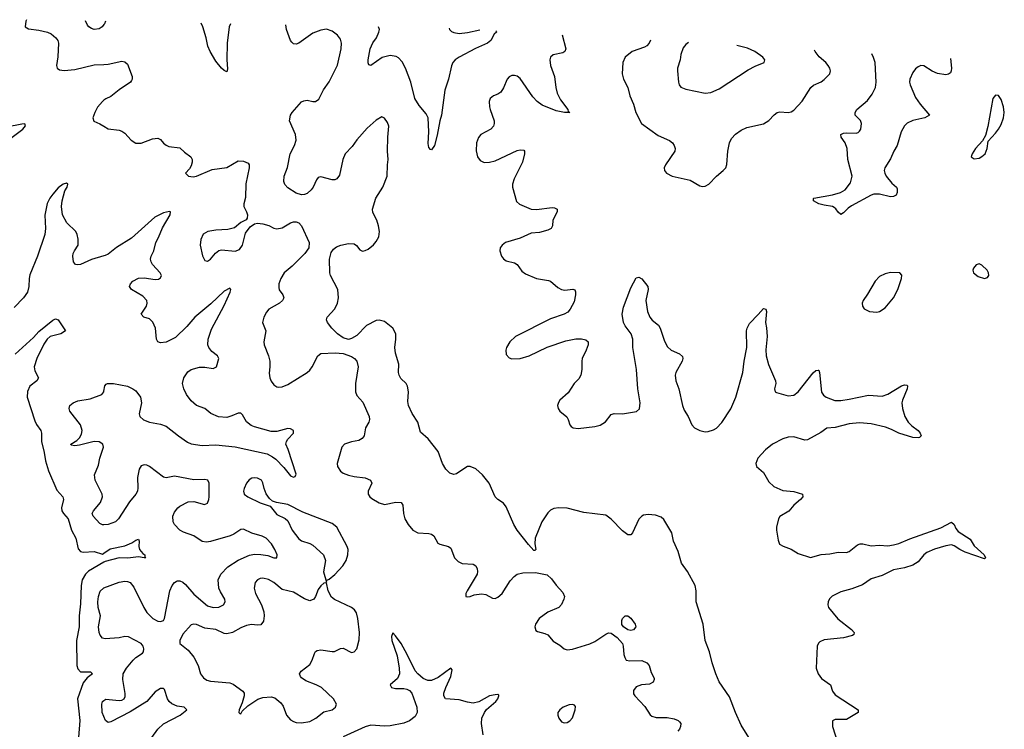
# Model space of a CAD drawing. Header units: inches. Extents: x 1308439 to 1441336, y 959892 to 1036309.
# Tile 49 of 167: x 1319391 to 1326513, y 1031029 to 1036161. Entities that reach past the tile are written whole.
import ezdxf

# ---------------------------------------------------------------- set-up
doc = ezdxf.new("R2010")
doc.units = ezdxf.units.IN
doc.header["$MEASUREMENT"] = 0
doc.layers.add('B3013', color=7, linetype='Continuous')
doc.layers.add('B3023', color=7, linetype='Continuous')

msp = doc.modelspace()

# ---------------------------------------------------------------- linework, layer by layer
at = {"layer": 'B3013', "color": 6}
for points, elevation in [([(1319440, 1036160.6), (1319435.3, 1036150), (1319429, 1036109), (1319453.4, 1036093.4), (1319530, 1036085.7), (1319590.9, 1036070.9), (1319618.2, 1036058.2), (1319651.2, 1036030), (1319665.9, 1036010), (1319671.9, 1035990), (1319666.8, 1035893.2), (1319657.2, 1035830), (1319662.5, 1035810), (1319678.1, 1035798.1), (1319713.1, 1035793.1), (1319790, 1035800.8), (1319930, 1035834.4), (1320000, 1035837.2)], 2700), ([(1320000, 1036126), (1319988.2, 1036110), (1319964.7, 1036095.3), (1319930, 1036090.3), (1319910, 1036095.8), (1319890, 1036109.4), (1319881.3, 1036121.3), (1319867.6, 1036152)], 2700), ([(1320000, 1035577.5), (1319990.1, 1035570), (1319952.9, 1035527.1), (1319933.6, 1035490), (1319919.1, 1035450), (1319927.7, 1035427.7), (1319970, 1035408), (1320000, 1035389.9)], 2700), ([(1319297.9, 1035282.1), (1319412.4, 1035370), (1319433.5, 1035393.5), (1319427.3, 1035407.3), (1319405.9, 1035405.9), (1319170, 1035359.1)], 2600), ([(1320000, 1034452.2), (1319910, 1034426.4), (1319830, 1034390.5), (1319810, 1034386.9), (1319794, 1034390), (1319780.5, 1034410), (1319775.5, 1034450), (1319777.8, 1034470), (1319786.4, 1034490), (1319812.8, 1034530), (1319813.9, 1034573.9), (1319807.3, 1034607.3), (1319797.3, 1034630), (1319731.4, 1034691.4), (1319701.2, 1034750), (1319693.6, 1034810), (1319697.2, 1034850), (1319716.6, 1034923.4), (1319732.9, 1034950), (1319739.2, 1034970), (1319730, 1034978), (1319704.4, 1034970), (1319670, 1034944.1), (1319630, 1034898.1), (1319608.5, 1034870), (1319589.7, 1034830.3), (1319572.7, 1034747.3), (1319577.6, 1034650), (1319572.5, 1034607.5), (1319519.4, 1034450), (1319464.4, 1034315.6), (1319458.9, 1034290), (1319456.6, 1034230), (1319446.8, 1034190), (1319418.7, 1034150), (1319350, 1034078.4)], 2600), ([(1319358.6, 1033741.4), (1319490, 1033861.4), (1319530, 1033905.9), (1319630, 1033988), (1319650, 1033998.4), (1319670, 1033989.1), (1319721.5, 1033910), (1319688.5, 1033890), (1319610, 1033868.7), (1319588.6, 1033851.4), (1319565.6, 1033814.4), (1319513.8, 1033710), (1319496.3, 1033650), (1319500.7, 1033620.7), (1319526.5, 1033570), (1319515.1, 1033550), (1319463, 1033510), (1319448.1, 1033471.9), (1319444.8, 1033430), (1319499, 1033259), (1319512.5, 1033232.5), (1319544.1, 1033190), (1319548.4, 1033170), (1319548, 1033110), (1319568.4, 1033030), (1319577.7, 1032970), (1319598.9, 1032898.9), (1319659.3, 1032759.3), (1319702.8, 1032710), (1319706.4, 1032690), (1319692.8, 1032630), (1319695.1, 1032610), (1319706.6, 1032590), (1319741.7, 1032550), (1319766, 1032470), (1319795.7, 1032410), (1319813.8, 1032333.8), (1319830, 1032315.4), (1319850, 1032310.9), (1319930, 1032314.4), (1319990, 1032296.3), (1320000, 1032303)], 2500), ([(1320000, 1032508.1), (1319990, 1032507.4), (1319970, 1032516), (1319922.4, 1032570), (1319915.3, 1032590), (1319923.4, 1032610), (1319975.2, 1032670), (1319990, 1032710), (1319987.5, 1032730), (1319937.4, 1032830), (1319931.4, 1032868.6), (1319961.3, 1032938.7), (1319970.1, 1032990.1), (1319995.6, 1033070), (1319992, 1033090), (1319966.6, 1033106.6), (1319930, 1033110.8), (1319823.1, 1033083.1), (1319790, 1033079.5), (1319763.6, 1033083.6), (1319760.3, 1033090), (1319803.3, 1033116.7), (1319822.9, 1033137.1), (1319836.6, 1033163.4), (1319841.4, 1033190), (1319830.3, 1033230), (1319752.2, 1033330), (1319747.3, 1033350), (1319753, 1033370), (1319777.2, 1033390), (1319810, 1033403.4), (1319900.2, 1033419.8), (1319985.2, 1033450), (1319999.4, 1033470), (1320000, 1033473.1)], 2600), ([(1320000, 1032237.2), (1319888, 1032172), (1319865.9, 1032150), (1319841.9, 1032110), (1319834.2, 1032070), (1319830, 1031935.6), (1319819.6, 1031850), (1319819.8, 1031770), (1319800.8, 1031670), (1319804.7, 1031490), (1319810, 1031466.6), (1319830, 1031444.5), (1319903.5, 1031443.5), (1319917, 1031430), (1319879.6, 1031400.4), (1319850, 1031364.3), (1319808.7, 1031250), (1319826.5, 1031093.5), (1319816.7, 1030970)], 2500), ([(1320000, 1031685.2), (1319990, 1031687.8), (1319971.8, 1031710), (1319964.6, 1031730), (1319960.4, 1031770), (1319975.3, 1031850), (1319958.1, 1031910), (1319955, 1031950), (1319959.7, 1031990), (1319973.2, 1032026.8), (1319996.8, 1032050), (1320000, 1032051.2)], 2600), ([(1320000, 1031120.6), (1319987.1, 1031150), (1319985.9, 1031210), (1319990.1, 1031229.9), (1320000, 1031237.5)], 2600)]:
    msp.add_lwpolyline(points, dxfattribs=dict(at, elevation=elevation))
at = {"layer": 'B3023', "color": 6}
for points, elevation in [([(1320011.2, 1036149.1), (1320003, 1036130), (1320000, 1036126)], 2700), ([(1320915.1, 1036131), (1320905.3, 1036110), (1320890.1, 1035990), (1320889.6, 1035869.6), (1320894.2, 1035805.8), (1320890, 1035784.7), (1320870, 1035792), (1320850, 1035810.6), (1320810, 1035861.3), (1320767.7, 1035930), (1320750.3, 1035970), (1320739.8, 1036030), (1320714.6, 1036110), (1320703.3, 1036135.3)], 2700), ([(1324677.9, 1030950), (1324610, 1031059.3), (1324567.5, 1031150), (1324524, 1031264), (1324451.1, 1031371.1), (1324425.3, 1031430), (1324399.3, 1031510), (1324379.7, 1031590), (1324349.5, 1031670), (1324333.2, 1031790), (1324284.8, 1031950), (1324284.9, 1032030), (1324276.6, 1032070), (1324220.4, 1032170), (1324178.2, 1032230), (1324154.1, 1032314.1), (1324119.7, 1032390), (1324107.8, 1032450), (1324050, 1032547.3), (1324030, 1032562.2), (1323990, 1032577.1), (1323936.7, 1032583.3), (1323903.1, 1032576.9), (1323889.8, 1032570.2), (1323870, 1032549.2), (1323824.2, 1032450), (1323810, 1032435.3), (1323790, 1032435.1), (1323750, 1032464.6), (1323670, 1032549.7), (1323630, 1032578.3), (1323470, 1032595.8), (1323350, 1032628.2), (1323290, 1032630.9), (1323254.5, 1032625.5), (1323230, 1032613.7), (1323210, 1032593.7), (1323167.7, 1032530), (1323119.1, 1032410), (1323116.6, 1032370), (1323122.9, 1032330), (1323117.9, 1032322.1), (1323110, 1032322.3), (1323070, 1032365.8), (1322989.4, 1032470), (1322965.6, 1032510), (1322910, 1032638.8), (1322890, 1032664), (1322849.9, 1032690), (1322829.7, 1032709.7), (1322786.8, 1032810), (1322739.3, 1032870), (1322690, 1032913.5), (1322650, 1032930.5), (1322630, 1032928.4), (1322610, 1032918.5), (1322550, 1032876.9), (1322530, 1032872.2), (1322501.1, 1032881.1), (1322472.9, 1032910), (1322448.4, 1032950), (1322417.8, 1033037.8), (1322344.6, 1033130), (1322290, 1033178.1), (1322269.3, 1033250), (1322230, 1033313.8), (1322202.4, 1033370), (1322198.6, 1033398.6), (1322201.8, 1033470), (1322196.6, 1033510), (1322185.6, 1033530), (1322146.9, 1033566.9), (1322135.1, 1033590), (1322131.3, 1033610), (1322132.7, 1033670), (1322109.3, 1033750), (1322103, 1033790), (1322111.2, 1033850), (1322110.2, 1033890), (1322089.9, 1033930), (1322030, 1033976.9), (1321990, 1033988.5), (1321970, 1033984.7), (1321898.8, 1033950), (1321830, 1033877.5), (1321790, 1033854), (1321770, 1033848.8), (1321730, 1033859.9), (1321690, 1033888.9), (1321648.1, 1033930), (1321617.5, 1033970), (1321610.8, 1033990), (1321613.8, 1034010), (1321670, 1034070.1), (1321689.3, 1034110), (1321697.7, 1034150), (1321691.3, 1034210), (1321639.1, 1034310), (1321633.4, 1034330), (1321631.6, 1034430), (1321642.4, 1034477.6), (1321659.3, 1034500.7), (1321682.6, 1034517.4), (1321713.7, 1034530), (1321770, 1034542.7), (1321810, 1034539.2), (1321827, 1034527), (1321850, 1034495.8), (1321870, 1034487), (1321890, 1034490.7), (1321910, 1034501), (1321950, 1034533.2), (1321970, 1034555.9), (1321989, 1034590), (1321993, 1034630), (1321986.1, 1034670), (1321972.7, 1034710), (1321945.6, 1034765.6), (1321942.6, 1034790), (1321967.2, 1034870), (1322017.8, 1034950), (1322048.9, 1035030), (1322050.5, 1035110), (1322056.6, 1035150), (1322050.2, 1035210.2), (1322052.3, 1035310), (1322060.2, 1035390), (1322050, 1035418.2), (1322030, 1035447.4), (1322010, 1035457.7), (1321970, 1035435), (1321903.5, 1035376.5), (1321830, 1035292.5), (1321796.5, 1035243.5), (1321744.3, 1035190), (1321727.5, 1035150), (1321703.7, 1035036.3), (1321685.2, 1035010), (1321670, 1035003.5), (1321650, 1035002.4), (1321570, 1035025.3), (1321550, 1035018.5), (1321537.2, 1035002.8), (1321513.2, 1034950), (1321498.5, 1034930), (1321470, 1034904.7), (1321450, 1034896.5), (1321430, 1034894.5), (1321390, 1034906.6), (1321330, 1034945.2), (1321308.9, 1034968.9), (1321300.7, 1034990), (1321304.6, 1035030), (1321327.2, 1035092.8), (1321346.7, 1035190), (1321379.5, 1035250), (1321390.5, 1035290), (1321384.6, 1035330), (1321342.5, 1035430), (1321349.1, 1035470), (1321362.1, 1035490), (1321430, 1035565.4), (1321445.1, 1035574.9), (1321470, 1035578.9), (1321510, 1035568), (1321530, 1035568.2), (1321554.8, 1035585.2), (1321586.9, 1035653.1), (1321630, 1035710.1), (1321689, 1035831), (1321716.8, 1035950), (1321718.8, 1035990), (1321710, 1036019.3), (1321689.3, 1036049.3), (1321650, 1036078.4), (1321610, 1036090.9), (1321570, 1036085.2), (1321510, 1036062.4), (1321410, 1035991.6), (1321390, 1035983.1), (1321370, 1035986.6), (1321358.6, 1035998.6), (1321349.6, 1036010), (1321321.4, 1036090), (1321315.2, 1036123)], 2700), ([(1322833.7, 1036080.8), (1322837.5, 1036077.5), (1322838.3, 1036070), (1322823.4, 1036056.6), (1322799, 1036010), (1322775.5, 1035990), (1322687.8, 1035952.2), (1322569.4, 1035890), (1322539.8, 1035870), (1322523.9, 1035850), (1322513.5, 1035826.5), (1322492.1, 1035730), (1322465.7, 1035650), (1322442.7, 1035470), (1322430, 1035429.7), (1322410, 1035324.4), (1322390.3, 1035249.7), (1322370, 1035218.5), (1322361.5, 1035221.5), (1322350, 1035236.3), (1322345.7, 1035265.7), (1322349.5, 1035350.5), (1322344, 1035450), (1322330, 1035479.3), (1322279.3, 1035539.3), (1322247.6, 1035590), (1322219.1, 1035710), (1322182, 1035810), (1322156, 1035856), (1322130, 1035884), (1322113.8, 1035893.8), (1322070, 1035902.3), (1322013.6, 1035886.4), (1321930, 1035829.4), (1321914.9, 1035834.9), (1321910, 1035849.3), (1321910.7, 1035870.7), (1321926.2, 1035950), (1321945.8, 1035994.2), (1321970.3, 1036030), (1321989, 1036070), (1321992.1, 1036090), (1321985.3, 1036109.5)], 2600), ([(1322496.3, 1036099.3), (1322499.9, 1036090), (1322514.5, 1036074.5), (1322530, 1036066.9), (1322570, 1036061.1), (1322630, 1036068.9), (1322718.7, 1036087.8)], 2600), ([(1323315.4, 1036051.2), (1323340.4, 1035950), (1323332.7, 1035930), (1323318.3, 1035921.7), (1323250, 1035906.3), (1323231, 1035890), (1323225, 1035870), (1323229.6, 1035830), (1323258.5, 1035750), (1323267.9, 1035670), (1323277.3, 1035630), (1323301.5, 1035581.5), (1323355.5, 1035510), (1323357.7, 1035497.7), (1323370.2, 1035489.8), (1323331, 1035489), (1323270, 1035502), (1323170, 1035541.6), (1323134.1, 1035570), (1323103.4, 1035603.4), (1323010, 1035736.2), (1322990, 1035751.6), (1322970, 1035757.3), (1322950, 1035756.8), (1322930, 1035746.5), (1322916.9, 1035730), (1322890, 1035666.9), (1322870, 1035637.3), (1322850, 1035623.2), (1322817.6, 1035610), (1322794, 1035590), (1322787.5, 1035570), (1322789.5, 1035530.5), (1322792.8, 1035510), (1322821.6, 1035430), (1322823.5, 1035410), (1322818.5, 1035390), (1322798.9, 1035370), (1322727.3, 1035330), (1322710, 1035309.8), (1322695.9, 1035270), (1322691.9, 1035211.9), (1322702, 1035170), (1322721.9, 1035141.9), (1322750, 1035128.1), (1322790, 1035129.7), (1322830, 1035140.6), (1322990, 1035213.6), (1323010, 1035219.4), (1323036, 1035216), (1323040.9, 1035210), (1323041.1, 1035190), (1323027, 1035130), (1322967.4, 1035010), (1322955.2, 1034970), (1322956.3, 1034950), (1322985, 1034845), (1323006.5, 1034826.5), (1323090, 1034791.4), (1323130, 1034787.4), (1323242.1, 1034802.1), (1323259.5, 1034799.5), (1323278.2, 1034790), (1323278.1, 1034770), (1323246.3, 1034710), (1323245.6, 1034670), (1323236.1, 1034650), (1323210, 1034637.6), (1323150, 1034620.9), (1323090, 1034616.7), (1323010, 1034579.8), (1322903.9, 1034550), (1322879.4, 1034530), (1322866.3, 1034510), (1322862.7, 1034490), (1322876.3, 1034450), (1322891, 1034431), (1322910, 1034417.6), (1322970, 1034401.9), (1322989.2, 1034390), (1323022.5, 1034342.5), (1323050, 1034323.9), (1323129.7, 1034289.7), (1323215.4, 1034275.4), (1323230, 1034268.7), (1323284.1, 1034224.1), (1323310, 1034210.5), (1323334.2, 1034205.8), (1323392.7, 1034212.7), (1323407, 1034207), (1323412, 1034192), (1323412.1, 1034170), (1323400.7, 1034119.3), (1323373.4, 1034066.6), (1323355.4, 1034044.6), (1323330, 1034031.6), (1323230, 1033996.9), (1322976.3, 1033870), (1322936.6, 1033830), (1322911.5, 1033790), (1322906.2, 1033770), (1322910, 1033738.4), (1322930, 1033716.3), (1322950, 1033708.3), (1323010, 1033709.6), (1323076.5, 1033730), (1323207.1, 1033792.9), (1323342, 1033838), (1323413.2, 1033853.2), (1323453.3, 1033853.3), (1323486.5, 1033846.5), (1323501.4, 1033830), (1323502.3, 1033810), (1323488.8, 1033770), (1323460.1, 1033710), (1323455.8, 1033690), (1323455.6, 1033630), (1323448.5, 1033590), (1323435.5, 1033564.5), (1323402.3, 1033530), (1323357.1, 1033462.9), (1323298.7, 1033410), (1323287.3, 1033392.7), (1323281.5, 1033370), (1323285.4, 1033350), (1323298.2, 1033330), (1323347.7, 1033287.7), (1323358.3, 1033270), (1323370.1, 1033230.1), (1323379.7, 1033219.7), (1323393.1, 1033210), (1323430, 1033204.6), (1323550, 1033218.4), (1323590.5, 1033229.5), (1323628.4, 1033251.6), (1323670, 1033305.1), (1323690, 1033313.4), (1323750, 1033310.8), (1323852.3, 1033327.7), (1323872.7, 1033347.3), (1323879.8, 1033390), (1323862.4, 1033490), (1323852.4, 1033630), (1323826.1, 1033790), (1323825.6, 1033850), (1323813.4, 1033890), (1323770, 1033946), (1323758.3, 1033970), (1323748.5, 1034031.5), (1323757.2, 1034082.8), (1323810, 1034221.5), (1323850, 1034294.9), (1323870, 1034299.6), (1323890, 1034285.7), (1323934.6, 1034230), (1323937.7, 1034210), (1323919.5, 1034130), (1323932.3, 1034050), (1323948.2, 1034008.2), (1323966.5, 1033986.5), (1324010.4, 1033950.4), (1324024.2, 1033930), (1324054.8, 1033834.8), (1324075.3, 1033795.3), (1324103.6, 1033770), (1324163, 1033743), (1324184, 1033724), (1324188.1, 1033710), (1324182.7, 1033690), (1324136.8, 1033610), (1324132.3, 1033590), (1324136.4, 1033550), (1324157.5, 1033490), (1324184.7, 1033370), (1324197, 1033337), (1324225.3, 1033290), (1324251.2, 1033231.2), (1324272.6, 1033210), (1324310, 1033188.8), (1324350, 1033181.1), (1324370, 1033182), (1324410, 1033194.2), (1324430, 1033207.5), (1324470, 1033246.8), (1324534.6, 1033345.4), (1324571.2, 1033430), (1324621.1, 1033610), (1324630.4, 1033690), (1324649.1, 1033790), (1324648.3, 1033910), (1324651.9, 1033930), (1324670, 1033964.3), (1324732.4, 1034027.6), (1324770, 1034072.9), (1324786.7, 1034066.7), (1324792.5, 1034050), (1324784.1, 1033970), (1324792.5, 1033932.5), (1324798, 1033870), (1324787.9, 1033772.1), (1324790.7, 1033730), (1324806, 1033666), (1324858.1, 1033550), (1324860.5, 1033530), (1324851.3, 1033490), (1324856, 1033470), (1324864.1, 1033464.1), (1324950, 1033439.9), (1324990, 1033445.4), (1325021.1, 1033470), (1325130, 1033606.1), (1325150, 1033623.7), (1325166.1, 1033626.1), (1325170, 1033625.7), (1325175.1, 1033610), (1325190, 1033466.5), (1325205.4, 1033445.4), (1325224.7, 1033430), (1325287.4, 1033407.4), (1325330, 1033407.4), (1325390, 1033416.4), (1325530, 1033446.4), (1325630, 1033438.2), (1325670, 1033453.2), (1325770, 1033512.6), (1325790, 1033520.8), (1325810, 1033517.3), (1325812.9, 1033510), (1325809.1, 1033490), (1325776.1, 1033410), (1325772.6, 1033390), (1325775.9, 1033350), (1325793.9, 1033290), (1325818.4, 1033250), (1325843.9, 1033223.9), (1325889, 1033190), (1325904, 1033170), (1325910.4, 1033150), (1325899.9, 1033140.1), (1325890, 1033136.3), (1325850, 1033139.3), (1325750, 1033171.1), (1325697.6, 1033197.6), (1325653.5, 1033213.5), (1325550, 1033237.9), (1325465.7, 1033245.7), (1325390, 1033237.9), (1325290, 1033212.3), (1325230, 1033207.6), (1325184.5, 1033175.5), (1325090, 1033122.7), (1325070, 1033120.5), (1324990, 1033144.8), (1324950, 1033142.7), (1324911.4, 1033130), (1324835.5, 1033090), (1324784.5, 1033050), (1324730.7, 1032990), (1324715.3, 1032950), (1324719.7, 1032930), (1324770, 1032885.8), (1324810, 1032818.5), (1324845.2, 1032785.2), (1324910, 1032756), (1324990, 1032749.6), (1325052.2, 1032730), (1325054.6, 1032710), (1325038.6, 1032690), (1324989.3, 1032650.7), (1324954.7, 1032605.3), (1324890, 1032567.4), (1324879, 1032550), (1324864.7, 1032490), (1324864, 1032470), (1324876.7, 1032396.7), (1324887.7, 1032367.7), (1324912.3, 1032352.3), (1324970, 1032331.9), (1325020.4, 1032300.4), (1325110, 1032272.4), (1325187.6, 1032292.4), (1325250, 1032297.6), (1325310, 1032310.1), (1325370, 1032308.4), (1325390, 1032313.6), (1325450, 1032362.8), (1325470, 1032371), (1325490, 1032370.5), (1325550, 1032355.3), (1325610, 1032360.5), (1325670, 1032356.3), (1325710, 1032361.8), (1325750, 1032371.7), (1325830, 1032406), (1326054.7, 1032485.3), (1326130, 1032526), (1326150, 1032510.6), (1326161.7, 1032481.7), (1326179.1, 1032459.1), (1326265.1, 1032405.1), (1326295.6, 1032355.6), (1326366.7, 1032290), (1326377.6, 1032270), (1326370, 1032260.7), (1326230, 1032311), (1326190.7, 1032330), (1326150, 1032356.7), (1326130, 1032361.8), (1326090, 1032356.6), (1326008.2, 1032331.8), (1325953.3, 1032306.7), (1325930.2, 1032289.8), (1325890, 1032240.4), (1325850, 1032216.8), (1325790, 1032195.4), (1325710, 1032181.7), (1325630, 1032142.2), (1325550, 1032118.1), (1325485.7, 1032074.3), (1325410, 1032043.9), (1325330, 1032022.5), (1325268.2, 1031991.8), (1325248, 1031972), (1325238.7, 1031950), (1325236.4, 1031930), (1325241.5, 1031910), (1325307.4, 1031827.4), (1325407, 1031750), (1325426, 1031730), (1325424.9, 1031715.1), (1325413.5, 1031706.5), (1325350.4, 1031690), (1325210, 1031675.3), (1325178, 1031662), (1325167.8, 1031652.2), (1325158.6, 1031630), (1325151.9, 1031471.9), (1325166.1, 1031430), (1325190, 1031395.3), (1325256.1, 1031350), (1325270, 1031304.9), (1325290, 1031277.5), (1325455.3, 1031170), (1325455.3, 1031150), (1325370, 1031098.7), (1325290, 1031099.9), (1325270.3, 1031090), (1325268.7, 1031050), (1325323.1, 1030883.1)], 2700), ([(1323952.5, 1036012.2), (1323942.9, 1035990), (1323927.7, 1035972.3), (1323910, 1035961.6), (1323822, 1035930), (1323769.7, 1035890), (1323753.5, 1035850), (1323747.8, 1035770), (1323758.2, 1035730), (1323789.3, 1035670), (1323803.4, 1035610), (1323830.8, 1035550), (1323848.5, 1035490), (1323887.3, 1035410), (1324010, 1035322.3), (1324090, 1035286.9), (1324112.1, 1035270), (1324125.8, 1035250), (1324131.9, 1035230), (1324129.5, 1035210), (1324061, 1035110), (1324053.2, 1035090), (1324053.8, 1035070), (1324070.3, 1035050), (1324110.1, 1035030.1), (1324240.2, 1035000.2), (1324310, 1034958.2), (1324330, 1034953.8), (1324350, 1034956.5), (1324374.2, 1034970), (1324430.3, 1035029.7), (1324479.8, 1035070), (1324497.4, 1035090), (1324506.6, 1035113.4), (1324512.1, 1035210), (1324524.9, 1035270), (1324539.4, 1035300.6), (1324567.8, 1035332.2), (1324610, 1035361), (1324650, 1035381.1), (1324771.9, 1035408.1), (1324810, 1035432.8), (1324846.9, 1035473.1), (1324870, 1035489.6), (1324890, 1035494.3), (1324950, 1035490.6), (1324970, 1035494.3), (1324990, 1035506.7), (1325050, 1035570.7), (1325113.6, 1035670), (1325133.1, 1035686.9), (1325187.8, 1035712.2), (1325210, 1035728), (1325249.9, 1035770), (1325256.6, 1035790), (1325251.5, 1035810), (1325239.1, 1035830), (1325222.7, 1035850), (1325173.1, 1035893.1), (1325144.3, 1035930), (1325139.9, 1035939.3)], 2800), ([(1324228.4, 1035995.2), (1324210, 1035981.1), (1324190, 1035957.3), (1324172, 1035910), (1324167, 1035870), (1324149.3, 1035810.7), (1324149.3, 1035790), (1324156.6, 1035710), (1324161.3, 1035690), (1324173, 1035673), (1324210, 1035657.5), (1324350, 1035629.6), (1324390, 1035634.7), (1324450, 1035660.5), (1324660.8, 1035799.2), (1324710, 1035824.5), (1324775.6, 1035850), (1324780.6, 1035870), (1324765.9, 1035890), (1324707.7, 1035930), (1324654, 1035954), (1324577.3, 1035973.8)], 2900), ([(1326123.3, 1035879), (1326130.5, 1035810), (1326129.1, 1035790), (1326122.9, 1035777.1), (1326110, 1035765.8), (1326090, 1035762.8), (1326030, 1035772.2), (1325990, 1035787.5), (1325930, 1035828), (1325910, 1035829.7), (1325890, 1035820.9), (1325870, 1035804.8), (1325850, 1035777.8), (1325830.1, 1035730.1), (1325827.4, 1035710), (1325831, 1035690), (1325870, 1035597.1), (1325903.4, 1035550), (1325972.1, 1035470), (1325937.4, 1035450), (1325850, 1035431.5), (1325810, 1035411.2), (1325790, 1035394.1), (1325766.5, 1035350), (1325738.6, 1035250), (1325714.4, 1035210), (1325690, 1035154.5), (1325648.7, 1035090), (1325643.6, 1035070), (1325647.3, 1035050), (1325658.7, 1035030), (1325699.3, 1034979.3), (1325733.4, 1034950), (1325738.5, 1034938.5), (1325738.3, 1034910), (1325730, 1034890.6), (1325710, 1034881.8), (1325690, 1034879.4), (1325610, 1034899.4), (1325570, 1034897.9), (1325550, 1034891.8), (1325406.5, 1034813.5), (1325382.7, 1034797.3), (1325350, 1034764.2), (1325330, 1034752.7), (1325310, 1034767.7), (1325293.8, 1034793.8), (1325282.9, 1034802.9), (1325269.9, 1034809.9), (1325210, 1034819), (1325172.2, 1034830), (1325133.5, 1034850), (1325133.6, 1034866.4), (1325136, 1034870), (1325270, 1034893.3), (1325327.1, 1034910), (1325362.4, 1034930), (1325399.5, 1034980.5), (1325412.6, 1035030), (1325381.2, 1035150), (1325375.9, 1035230), (1325360.8, 1035270), (1325331.8, 1035310), (1325329, 1035330), (1325350, 1035340.1), (1325370, 1035343.5), (1325440.5, 1035339.5), (1325455.5, 1035344.5), (1325465.8, 1035354.2), (1325474.2, 1035370), (1325480.1, 1035410), (1325472.3, 1035432.3), (1325434.9, 1035470), (1325433.1, 1035490), (1325447, 1035510), (1325522.8, 1035577.2), (1325557.6, 1035622.4), (1325581.5, 1035670), (1325585.5, 1035710), (1325577.6, 1035850), (1325567.6, 1035887.6), (1325553.8, 1035913.9)], 2700), ([(1320000, 1035837.2), (1320030, 1035838.5), (1320130, 1035859.9), (1320150, 1035856.7), (1320170, 1035839.5), (1320203.7, 1035750), (1320204.5, 1035730), (1320199.5, 1035720.5), (1320191.3, 1035708.7), (1320110, 1035654.5), (1320050, 1035604.7), (1320012.8, 1035587.2), (1320000, 1035577.5)], 2700), ([(1320000, 1035389.9), (1320030, 1035371.7), (1320110, 1035360.9), (1320130, 1035354.2), (1320150, 1035339.2), (1320196.6, 1035290), (1320230, 1035268.1), (1320270, 1035266.7), (1320350, 1035300.2), (1320390, 1035304.4), (1320410, 1035294.1), (1320430, 1035268.1), (1320450, 1035252.2), (1320470, 1035244.5), (1320550, 1035233.2), (1320581.8, 1035201.8), (1320628.6, 1035170), (1320637, 1035150), (1320637.4, 1035130), (1320630, 1035102.9), (1320618.1, 1035081.9), (1320589, 1035050), (1320610.4, 1035030), (1320645.3, 1035025.3), (1320670, 1035028.8), (1320783.9, 1035076.1), (1320890, 1035091.4), (1320970, 1035139.9), (1321010, 1035138), (1321043.1, 1035123.1), (1321051.3, 1035110), (1321049.5, 1035090), (1321025.9, 1034974.1), (1321025, 1034875), (1321012.4, 1034830), (1321012, 1034810), (1321032.3, 1034770), (1321037.4, 1034750), (1321035.2, 1034724.8), (1321027.8, 1034712.2), (1320990, 1034693.5), (1320945.3, 1034654.7), (1320896.4, 1034643.6), (1320810, 1034638.6), (1320751.7, 1034630), (1320717.5, 1034610), (1320700.1, 1034570), (1320696.9, 1034530), (1320712.8, 1034452.8), (1320730, 1034418.9), (1320750, 1034414.3), (1320770, 1034428.5), (1320807.3, 1034472.7), (1320830, 1034490.6), (1320850, 1034496.2), (1320950, 1034486.6), (1320980.6, 1034499.4), (1321003, 1034530), (1321024.1, 1034615.9), (1321057.2, 1034662.8), (1321090, 1034685.5), (1321110, 1034690.1), (1321150, 1034685.2), (1321192.5, 1034672.5), (1321230, 1034652.5), (1321250, 1034647.6), (1321290, 1034656.3), (1321350, 1034691.4), (1321370, 1034697.9), (1321390, 1034699.2), (1321410, 1034691.8), (1321428.7, 1034670), (1321484.7, 1034550), (1321482.6, 1034510), (1321452.5, 1034470), (1321360.7, 1034379.3), (1321303.1, 1034330), (1321279, 1034290), (1321264.8, 1034250), (1321264.1, 1034224.1), (1321268, 1034208), (1321294.6, 1034170), (1321300.6, 1034150), (1321292.2, 1034130), (1321270.1, 1034110), (1321193.7, 1034066.3), (1321175.6, 1034044.4), (1321157.5, 1034010), (1321146.1, 1033970), (1321171.9, 1033910), (1321155.9, 1033830), (1321158.1, 1033810), (1321189.3, 1033730), (1321199.1, 1033690), (1321201.1, 1033650), (1321195.8, 1033604.2), (1321200.8, 1033570), (1321210, 1033547.3), (1321230, 1033519.7), (1321250, 1033506.2), (1321263.6, 1033503.6), (1321290, 1033506.3), (1321330, 1033523.5), (1321470, 1033609), (1321490, 1033626.4), (1321507.3, 1033650), (1321546.8, 1033730), (1321570, 1033746), (1321671.9, 1033751.9), (1321730, 1033747.2), (1321790, 1033725.6), (1321811.4, 1033711.4), (1321830, 1033690), (1321839.9, 1033650), (1321819.1, 1033530), (1321819, 1033470), (1321830, 1033441.9), (1321873.6, 1033393.6), (1321918.2, 1033290), (1321921.7, 1033270), (1321915.9, 1033250), (1321892.4, 1033210), (1321882.6, 1033150), (1321868.9, 1033131.1), (1321843.3, 1033116.7), (1321790, 1033108.9), (1321760.7, 1033099.3), (1321739.8, 1033090), (1321719.9, 1033070), (1321686.9, 1032950), (1321690, 1032928.5), (1321710, 1032896.8), (1321730, 1032882.4), (1321770, 1032866.3), (1321810, 1032856.7), (1321890, 1032848.2), (1321929.1, 1032830), (1321936.7, 1032810), (1321910.8, 1032750), (1321910.1, 1032730), (1321922.2, 1032710), (1321937, 1032697), (1321990, 1032667.2), (1322030, 1032654.5), (1322110.5, 1032670.5), (1322150.1, 1032670.1), (1322162.4, 1032650), (1322167.5, 1032590), (1322177.4, 1032550), (1322200.4, 1032510), (1322235, 1032470), (1322270.1, 1032450.1), (1322350, 1032445.7), (1322370, 1032440.9), (1322387.1, 1032427.1), (1322416.1, 1032376.1), (1322430, 1032366.8), (1322492.7, 1032350), (1322510, 1032338), (1322536.8, 1032270), (1322562.3, 1032242.3), (1322590, 1032228.8), (1322670, 1032222.2), (1322688.8, 1032210), (1322699.7, 1032190), (1322702.9, 1032170), (1322699.7, 1032150), (1322626.4, 1032030), (1322617.7, 1032010), (1322617.1, 1031990), (1322626.7, 1031986.7), (1322649, 1031989), (1322678.7, 1032001.3), (1322730, 1032009.4), (1322762.9, 1032002.9), (1322810, 1031976.1), (1322830, 1031975.5), (1322850, 1031983.8), (1322880.1, 1032010), (1322937.8, 1032102.2), (1322966.1, 1032133.9), (1322990, 1032150.6), (1323030, 1032159.9), (1323122.2, 1032162.2), (1323205.2, 1032145.2), (1323237.4, 1032117.4), (1323270, 1032071.8), (1323319, 1032019), (1323330.4, 1031990), (1323326.6, 1031970), (1323309.1, 1031930.9), (1323291.1, 1031910), (1323210, 1031875.4), (1323149.2, 1031830), (1323121.3, 1031790), (1323115.7, 1031770), (1323124.6, 1031744.6), (1323136.3, 1031736.3), (1323190, 1031722.1), (1323210, 1031711.7), (1323250, 1031666.4), (1323297.6, 1031637.6), (1323330, 1031610.2), (1323350, 1031604.6), (1323390, 1031608.4), (1323514.1, 1031645.9), (1323550, 1031662.7), (1323630, 1031717.6), (1323650, 1031726.2), (1323670, 1031724.2), (1323713, 1031693), (1323750.1, 1031650), (1323756.6, 1031630), (1323759.5, 1031570), (1323767.1, 1031547.1), (1323778.6, 1031530), (1323803.1, 1031523.1), (1323890, 1031526.7), (1323927.9, 1031510), (1323943.1, 1031490), (1323959.2, 1031439.2), (1323979, 1031399), (1323981.1, 1031390), (1323972.1, 1031370), (1323945.3, 1031354.7), (1323888.4, 1031350), (1323850, 1031335.1), (1323830.1, 1031310), (1323830, 1031285.5), (1323839.8, 1031270), (1323913.2, 1031193.2), (1323950, 1031133.6), (1323963, 1031123), (1323993.6, 1031113.6), (1324074.1, 1031114.1), (1324124, 1031104), (1324152.6, 1031092.6), (1324163.5, 1031083.5), (1324171.8, 1031070), (1324171.4, 1031050), (1324163.1, 1031030), (1324150, 1031014.6)], 2700), ([(1320000, 1033473.1), (1320007.5, 1033512.5), (1320015.4, 1033524.6), (1320025.2, 1033530), (1320070, 1033528.8), (1320170, 1033509.6), (1320210, 1033491.9), (1320230, 1033476.5), (1320265.2, 1033430), (1320272.8, 1033390), (1320253.8, 1033310), (1320259.6, 1033290), (1320285.9, 1033265.9), (1320330, 1033248.9), (1320410, 1033234.8), (1320450, 1033220.2), (1320538.5, 1033150), (1320605.2, 1033105.2), (1320630, 1033094.2), (1320710, 1033082.3), (1320810, 1033086.4), (1320950, 1033072.1), (1321180.6, 1033020.6), (1321219.9, 1032999.9), (1321242.1, 1032982.1), (1321301.6, 1032921.6), (1321350, 1032862.7), (1321370, 1032851.1), (1321384, 1032856), (1321390, 1032873.7), (1321333.3, 1033053.3), (1321316.3, 1033090), (1321320.1, 1033110), (1321330, 1033127.7), (1321371, 1033170), (1321371.4, 1033190), (1321350, 1033201.1), (1321330, 1033203.2), (1321250, 1033183.7), (1321210, 1033182.5), (1321090, 1033215.8), (1321065.5, 1033225.5), (1321031.9, 1033251.9), (1321002.1, 1033302.1), (1320990, 1033314.7), (1320970, 1033315.6), (1320925.2, 1033294.8), (1320890, 1033284.6), (1320828.7, 1033288.7), (1320773.3, 1033313.3), (1320729.6, 1033349.6), (1320669.6, 1033370), (1320630, 1033403.3), (1320596.6, 1033450), (1320578.6, 1033490), (1320568.2, 1033530), (1320578, 1033570), (1320606.8, 1033613.2), (1320630.1, 1033630), (1320690, 1033647.7), (1320730, 1033647.2), (1320790, 1033638.4), (1320814.1, 1033650), (1320831.2, 1033711.2), (1320821.5, 1033730), (1320780.7, 1033760.7), (1320758.7, 1033790), (1320751.9, 1033810), (1320752.7, 1033850), (1320777.1, 1033922.9), (1320870, 1034093.2), (1320912.1, 1034190), (1320916.6, 1034210), (1320910, 1034219.7), (1320870, 1034196.3), (1320773.8, 1034106.2), (1320657.2, 1034010), (1320599.3, 1033940.7), (1320516.8, 1033863.2), (1320449.1, 1033829.1), (1320410, 1033823.8), (1320390, 1033831.7), (1320380.7, 1033850), (1320372.9, 1033930), (1320354.2, 1033974.2), (1320330, 1033996.8), (1320287.4, 1034010), (1320270.1, 1034030), (1320307.6, 1034090), (1320312.5, 1034110), (1320309.3, 1034130), (1320282.2, 1034162.2), (1320198.3, 1034210), (1320185.8, 1034230), (1320192.6, 1034250), (1320209.6, 1034270), (1320248.8, 1034291.2), (1320290, 1034294.4), (1320370, 1034282.9), (1320394.9, 1034285.1), (1320410, 1034292.8), (1320416.4, 1034310), (1320406.3, 1034330), (1320350.8, 1034390), (1320340.4, 1034410), (1320337.6, 1034430), (1320341.7, 1034450), (1320360.7, 1034490), (1320376, 1034550), (1320395.4, 1034584.6), (1320423.6, 1034656.4), (1320478.7, 1034750), (1320482.3, 1034770), (1320474.2, 1034774.2), (1320430, 1034764.8), (1320366.9, 1034733.1), (1320200.3, 1034579.7), (1320090, 1034513.8), (1320030, 1034465.1), (1320010, 1034455.1), (1320000, 1034452.2)], 2600), ([(1320000, 1032051.2), (1320110, 1032092.1), (1320150, 1032099.4), (1320170, 1032098.2), (1320190, 1032090.7), (1320217.2, 1032057.2), (1320287.3, 1031910), (1320310, 1031873.9), (1320354.1, 1031830), (1320390, 1031810.7), (1320410, 1031807.4), (1320430, 1031816.9), (1320437.7, 1031830), (1320477.3, 1032030), (1320494.3, 1032070), (1320509.2, 1032090.8), (1320521.3, 1032098.7), (1320530, 1032103), (1320550, 1032102.9), (1320570, 1032094.1), (1320590, 1032076.7), (1320650, 1032006.1), (1320750, 1031921.9), (1320790, 1031909.2), (1320830, 1031912.9), (1320864.6, 1031930), (1320875.8, 1031950), (1320873.5, 1031970), (1320842.3, 1032022.3), (1320831.6, 1032050), (1320827.2, 1032110), (1320845, 1032150), (1320896.8, 1032203.2), (1320970, 1032251.1), (1321053, 1032287), (1321090, 1032294.4), (1321134.2, 1032294.2), (1321185.4, 1032285.4), (1321230, 1032268.9), (1321250, 1032268.6), (1321253.6, 1032290), (1321237.1, 1032330), (1321212.1, 1032370), (1321172.4, 1032410), (1321145.1, 1032425.1), (1321070, 1032446.5), (1321010, 1032475.9), (1320990, 1032474.6), (1320940, 1032440), (1320912.5, 1032427.5), (1320770, 1032386.6), (1320742.5, 1032382.5), (1320710, 1032387.4), (1320650, 1032427.5), (1320574.8, 1032454.8), (1320550, 1032469.7), (1320510.1, 1032510), (1320499.7, 1032530), (1320498.6, 1032570), (1320510, 1032599.3), (1320533.5, 1032630), (1320550, 1032642.7), (1320610, 1032673.9), (1320650, 1032676.2), (1320726.5, 1032653.5), (1320750, 1032665.3), (1320759.7, 1032690), (1320760.6, 1032710), (1320760.5, 1032810), (1320752.4, 1032830), (1320730, 1032835.7), (1320650, 1032832.9), (1320510, 1032858.3), (1320450, 1032847.3), (1320430, 1032851.4), (1320330, 1032930.1), (1320310, 1032940.1), (1320290, 1032942.2), (1320270, 1032933.9), (1320253.9, 1032910), (1320241.5, 1032850), (1320245.5, 1032774.5), (1320241.8, 1032750), (1320230.9, 1032729.1), (1320185.7, 1032674.3), (1320104.9, 1032550), (1320084.7, 1032530), (1320029.8, 1032510.2), (1320000, 1032508.1)], 2600), ([(1320000, 1032303), (1320046, 1032334), (1320150, 1032355), (1320202.3, 1032377.7), (1320230, 1032397.4), (1320250, 1032403.2), (1320255.5, 1032390), (1320251.3, 1032350), (1320256.3, 1032330), (1320280.3, 1032300.3), (1320294.7, 1032290), (1320295.6, 1032275.6), (1320302.8, 1032270), (1320290, 1032268.2), (1320250, 1032275.4), (1320173.4, 1032266.6), (1320110, 1032269.3), (1320010, 1032243), (1320000, 1032237.2)], 2500), ([(1322743.4, 1030990), (1322731.1, 1031070), (1322734.2, 1031110), (1322752.2, 1031150), (1322767.6, 1031172.4), (1322833.5, 1031230), (1322848.8, 1031250), (1322857.3, 1031270), (1322855.8, 1031275.8), (1322850, 1031279.8), (1322830, 1031278.2), (1322790, 1031269.8), (1322711.6, 1031228.4), (1322670, 1031218), (1322630, 1031224), (1322570, 1031241.8), (1322469.8, 1031249.8), (1322458.5, 1031270), (1322459.6, 1031290), (1322472.1, 1031330), (1322510.3, 1031410), (1322519.2, 1031459.2), (1322510, 1031470.1), (1322416.8, 1031403.2), (1322370, 1031382.6), (1322342.3, 1031382.3), (1322310, 1031396.1), (1322269.3, 1031429.3), (1322250.9, 1031450.9), (1322194.4, 1031570), (1322150.1, 1031650), (1322110, 1031706), (1322090, 1031726.3), (1322079.7, 1031700.3), (1322081.2, 1031670), (1322121, 1031561), (1322136.3, 1031470), (1322136.8, 1031430), (1322123.2, 1031396.8), (1322070.5, 1031350), (1322079.4, 1031330), (1322110, 1031323), (1322170, 1031324.2), (1322190, 1031319.5), (1322210, 1031310), (1322227.6, 1031290), (1322262.1, 1031190), (1322265.1, 1031150), (1322250, 1031121.9), (1322210.6, 1031090), (1322170, 1031073.9), (1322070, 1031052.8), (1322030, 1031050.5), (1321930, 1031058.5), (1321890, 1031047.8), (1321730, 1030974.1)], 2600), ([(1320000, 1031237.5), (1320012.7, 1031247.3), (1320110, 1031236.9), (1320130, 1031239.8), (1320145.2, 1031250), (1320152.8, 1031267.2), (1320153.2, 1031286.8), (1320136.4, 1031390), (1320139.4, 1031430), (1320163.4, 1031470), (1320212.1, 1031530), (1320230, 1031548.2), (1320279.8, 1031580.2), (1320286.5, 1031590), (1320287.5, 1031610), (1320282.9, 1031630), (1320269.6, 1031649.6), (1320177.8, 1031697.8), (1320150, 1031699.6), (1320110, 1031689.5), (1320010, 1031682.6), (1320000, 1031685.2)], 2600), ([(1320347.5, 1030970), (1320390, 1031029.3), (1320430, 1031068.9), (1320551.8, 1031130), (1320599.3, 1031170), (1320580.4, 1031190), (1320530, 1031195.9), (1320490, 1031213), (1320470.9, 1031230.9), (1320459.9, 1031250), (1320437.2, 1031317.2), (1320430, 1031324.8), (1320410, 1031324.4), (1320370, 1031300.5), (1320309.3, 1031230.7), (1320190, 1031155.6), (1320050, 1031082.8), (1320030, 1031078.6), (1320012.4, 1031092.4), (1320000, 1031120.6)], 2600)]:
    msp.add_lwpolyline(points, dxfattribs=dict(at, elevation=elevation))
for points, elevation in [([(1326450, 1035613.7), (1326428.5, 1035590), (1326392.6, 1035387.4), (1326375.8, 1035324.2), (1326354.9, 1035285.1), (1326303.6, 1035230), (1326279.5, 1035190), (1326273.4, 1035170), (1326294.6, 1035154.6), (1326330, 1035160.2), (1326350, 1035170.3), (1326373.1, 1035190), (1326389.6, 1035229.6), (1326396.9, 1035283.1), (1326450, 1035340.3), (1326470, 1035369), (1326490, 1035403.6), (1326506.7, 1035450), (1326512.6, 1035490), (1326507.9, 1035530), (1326490, 1035583), (1326470, 1035612.8)], 2800), ([(1326330, 1034394.3), (1326310, 1034387.3), (1326290, 1034364), (1326285.3, 1034350), (1326290.4, 1034330), (1326323, 1034303), (1326370, 1034288.5), (1326390, 1034297.3), (1326399.5, 1034310), (1326398, 1034330), (1326387.6, 1034350), (1326350, 1034386)], 2800), ([(1325690, 1034332.2), (1325650, 1034322.9), (1325610, 1034304.2), (1325578, 1034270), (1325524.1, 1034175.9), (1325491.6, 1034130), (1325484.9, 1034110), (1325486.3, 1034090), (1325498.7, 1034070), (1325537.3, 1034050), (1325590, 1034045), (1325610, 1034050.2), (1325650, 1034077.8), (1325711.8, 1034150), (1325742.5, 1034210), (1325768.2, 1034288.2), (1325772.1, 1034312.1), (1325757.2, 1034330)], 2800), ([(1321090, 1032847.7), (1321070, 1032844.7), (1321050, 1032834.1), (1321031.6, 1032810), (1321013.3, 1032770), (1321009, 1032750), (1321014.8, 1032730), (1321041.4, 1032710), (1321130, 1032665.6), (1321202.1, 1032642.1), (1321250, 1032583.3), (1321310, 1032554.4), (1321330, 1032536.9), (1321362.1, 1032470), (1321410, 1032406.8), (1321430, 1032393), (1321490, 1032372.6), (1321510, 1032360.9), (1321587.8, 1032290), (1321602.2, 1032250), (1321588.3, 1032168.3), (1321610, 1032092), (1321612.5, 1032107.5), (1321630, 1032115.8), (1321670, 1032147.7), (1321728.4, 1032210), (1321751.8, 1032250), (1321764.9, 1032290), (1321766.2, 1032330), (1321759.5, 1032350), (1321683.5, 1032490), (1321650, 1032517.3), (1321439.7, 1032599.7), (1321330, 1032654.7), (1321248.3, 1032668.3), (1321218.5, 1032678.5), (1321196.8, 1032696.8), (1321172.6, 1032732.6), (1321158.2, 1032770), (1321150.3, 1032810.3), (1321139.4, 1032830), (1321110, 1032845.5)], 2700), ([(1321150, 1032121.7), (1321130, 1032119.5), (1321109.6, 1032110), (1321093.7, 1032090), (1321086.1, 1032050), (1321095.6, 1032010), (1321139.2, 1031930), (1321157.3, 1031877.3), (1321159.3, 1031850), (1321152.9, 1031810), (1321134.7, 1031785.3), (1321110, 1031781.7), (1321066.1, 1031786.1), (1321030, 1031780.2), (1320990, 1031763.5), (1320930, 1031729), (1320890, 1031718.5), (1320870, 1031722.5), (1320810, 1031749.6), (1320730, 1031760.9), (1320670, 1031786.1), (1320650, 1031790.2), (1320630, 1031783.3), (1320570, 1031716.4), (1320548.2, 1031670), (1320549.1, 1031650), (1320610, 1031602.2), (1320649.5, 1031549.5), (1320682.7, 1031490), (1320697.4, 1031430), (1320720, 1031400), (1320743.6, 1031383.6), (1320770, 1031376.3), (1320910, 1031364.9), (1320934.8, 1031354.8), (1321005.2, 1031305.2), (1321014.6, 1031290), (1321015.4, 1031270), (1321000.3, 1031219.7), (1320978.6, 1031170), (1320975.8, 1031150), (1320982.2, 1031142.2), (1320990, 1031139.6), (1321000.6, 1031159.4), (1321040.2, 1031199.8), (1321112.9, 1031247.1), (1321150, 1031259.5), (1321210, 1031264.7), (1321236.5, 1031256.5), (1321279.1, 1031219.1), (1321295.3, 1031195.3), (1321319.6, 1031130), (1321350, 1031098.5), (1321370, 1031085.2), (1321390, 1031077.6), (1321430, 1031074.5), (1321490, 1031086.4), (1321533.8, 1031110), (1321590, 1031154.3), (1321650, 1031170.1), (1321674.8, 1031190), (1321681.2, 1031210), (1321660.3, 1031250), (1321572.6, 1031330), (1321536.1, 1031350), (1321460.5, 1031380.5), (1321430, 1031402.2), (1321422.3, 1031410), (1321415.3, 1031430), (1321426.3, 1031450), (1321490, 1031498.7), (1321506.5, 1031530), (1321522.7, 1031577.3), (1321530, 1031590.4), (1321542, 1031598), (1321570, 1031604.6), (1321650, 1031590.8), (1321667.7, 1031592.3), (1321710, 1031613.3), (1321730, 1031615.9), (1321790, 1031584.2), (1321810, 1031589), (1321830, 1031610.2), (1321845.2, 1031674.8), (1321848.7, 1031730), (1321837.4, 1031830), (1321826.1, 1031870), (1321812.2, 1031892.2), (1321790.4, 1031910.4), (1321667.3, 1031967.3), (1321645.1, 1031985.1), (1321621.1, 1032030), (1321610, 1032089), (1321590, 1032085.1), (1321570, 1032067.1), (1321550, 1032039.4), (1321531.1, 1031990), (1321518.3, 1031970), (1321490, 1031958.1), (1321450, 1031971.9), (1321370, 1032020.9), (1321290, 1032039.7), (1321228.8, 1032090), (1321190, 1032113.3)], 2700), ([(1323810, 1031744.5), (1323790, 1031748.3), (1323758.8, 1031770), (1323747, 1031787), (1323745.4, 1031814.6), (1323751.9, 1031830), (1323770, 1031849.6), (1323790, 1031848.7), (1323810, 1031832.3), (1323843.7, 1031790), (1323846.8, 1031770), (1323830, 1031748.6)], 2700), ([(1323390, 1031209), (1323365.9, 1031205.9), (1323322, 1031190), (1323296.8, 1031170), (1323284.1, 1031150), (1323282.6, 1031130), (1323289.3, 1031109.3), (1323310, 1031082.5), (1323330, 1031075.7), (1323350, 1031077), (1323370, 1031089), (1323390, 1031111), (1323408.7, 1031170), (1323410, 1031193.6), (1323403.3, 1031203.3)], 2700)]:
    msp.add_lwpolyline(points, close=True, dxfattribs=dict(at, elevation=elevation))

doc.saveas('drawing.dxf')
